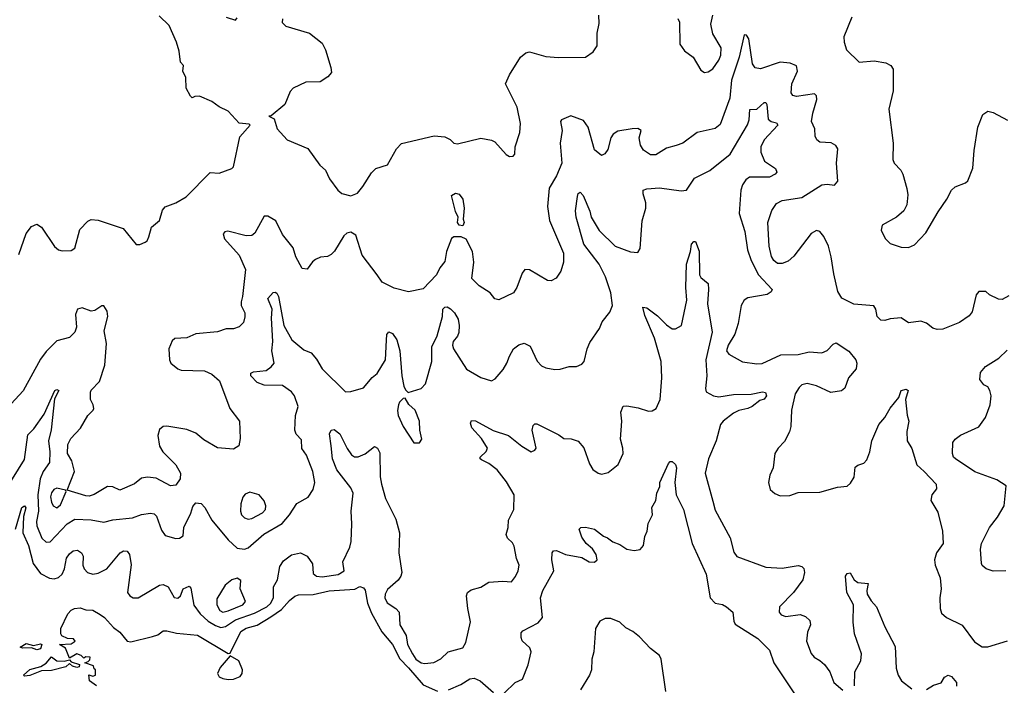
# Model space of a CAD drawing. Extents: x 2133461 to 2293071, y 753526 to 916327.
# Tile 103 of 256: x 2181949 to 2187407, y 823570 to 827260. Entities that reach past the tile are written whole.
import ezdxf

# ---------------------------------------------------------------- set-up
doc = ezdxf.new("R2010")
doc.units = 0

msp = doc.modelspace()

# ---------------------------------------------------------------- linework, layer by layer
at = {"layer": '0CON10XD'}
for points in [[(2181945, 825957.5), (2181985.9, 826074.1), (2182015, 826113.3), (2182043.9, 826126.1), (2182070.5, 826110.5), (2182142.4, 826002.4), (2182164.5, 825984.5), (2182185, 825977.8), (2182235, 825980.6), (2182255, 825994), (2182282.9, 826097.1), (2182326.2, 826143.8), (2182345, 826152.9), (2182385, 826149.2), (2182523.1, 826103.1), (2182595, 826013.3), (2182615, 826013.3), (2182645, 826026.2), (2182656, 826035), (2182664.3, 826055.7), (2182679.3, 826110.7), (2182725, 826147.5), (2182741.4, 826205), (2182755, 826222), (2182815, 826245.6), (2182871.7, 826278.3), (2183005, 826413.3), (2183055, 826408.8), (2183124.2, 826435.8), (2183133.8, 826445), (2183169.1, 826610.9), (2183227.5, 826675), (2183221.7, 826681.7), (2183165, 826686.7), (2183105, 826752.5), (2183055, 826777.5), (2183015, 826807.5), (2182945, 826835.8), (2182920, 826835), (2182905, 826827.5), (2182896, 826836), (2182871.4, 826881.4), (2182869.7, 826939.7), (2182853.3, 826975), (2182856.4, 827006.4), (2182840, 827025), (2182833.3, 827085), (2182818.8, 827135), (2182777.3, 827227.3), (2182721.7, 827281.7)], [(2183406.2, 827265), (2183404, 827245), (2183423.8, 827225), (2183555, 827186), (2183625, 827130), (2183643.9, 827093.9), (2183673.8, 826995), (2183676.7, 826966.7), (2183657.3, 826942.7), (2183615, 826916.2), (2183535, 826914.2), (2183465, 826880), (2183448.8, 826861.2), (2183419.5, 826790.5), (2183342.5, 826727.5), (2183330, 826725), (2183360, 826710), (2183376.2, 826655), (2183431.2, 826595), (2183546.8, 826546.8), (2183612.9, 826452.9), (2183644, 826425), (2183667.3, 826377.3), (2183712.5, 826315), (2183735, 826297.1), (2183785, 826284.4), (2183821.3, 826298.7), (2183852, 826335), (2183899.5, 826410.5), (2183923.3, 826435), (2183987.5, 826455), (2184038.1, 826545), (2184065, 826572.9), (2184246.1, 826616.1), (2184305, 826610), (2184335.7, 826595.7), (2184355.8, 826575.8), (2184375, 826571.9), (2184505, 826603.5), (2184565, 826591.4), (2184582.5, 826582.5), (2184645, 826513.3), (2184665, 826501.2), (2184685, 826503.3), (2184693.3, 826515), (2184695.9, 826555.9), (2184722, 826635), (2184725.8, 826685), (2184705.8, 826775), (2184642.5, 826905), (2184664, 826955), (2184725, 827053.3), (2184755, 827076.7), (2184775, 827081.2), (2184865, 827056.2), (2184935, 827050), (2185085, 827053.3), (2185128.3, 827081.7), (2185149.2, 827115), (2185150.8, 827185), (2185161.7, 827238.3), (2185160, 827285)], [(2185596.4, 827266.4), (2185606.2, 827246.2), (2185607.5, 827125), (2185635, 827087.5), (2185682.7, 827052.7), (2185725, 826980), (2185745, 826966.7), (2185765, 826971.2), (2185791.7, 826988.3), (2185825, 827036.2), (2185835, 827063.3), (2185837.5, 827105), (2185791.1, 827181.1), (2185779.4, 827235), (2185790.5, 827285)], [(2183093.4, 827273.4), (2183145, 827257.5), (2183155, 827270)], [(2186560.8, 827275), (2186518.1, 827165), (2186518.6, 827135), (2186532.9, 827092.9), (2186602.5, 827025), (2186685, 827032.5), (2186750.3, 827020.3), (2186777, 827007), (2186790, 826985), (2186790, 826865), (2186767.5, 826765), (2186790, 826575), (2186788.8, 826485), (2186796.2, 826465), (2186834.2, 826425), (2186844.4, 826404.4), (2186867.1, 826325), (2186871.2, 826288.8), (2186865.7, 826234.3), (2186849.1, 826200.9), (2186810, 826165), (2186729.3, 826120.7), (2186723.9, 826093.9), (2186746.4, 826046.4), (2186775, 826020), (2186835, 825998.8), (2186875, 825996.2), (2186908.8, 826011.2), (2186972.3, 826077.7), (2187040, 826195), (2187088.8, 826265), (2187114.2, 826315.8), (2187135, 826333.8), (2187192.5, 826355), (2187205, 826366.7), (2187232.4, 826437.6), (2187239.4, 826535), (2187260, 826665), (2187288, 826735), (2187315, 826752.5), (2187345.6, 826745.6), (2187425, 826702.5)], [(2186461.1, 825851.1), (2186447.5, 825945), (2186431.9, 826005), (2186407.4, 826057.4), (2186385, 826086), (2186365, 826090.8), (2186336, 826075), (2186240.2, 825949.7), (2186207.9, 825922.1), (2186175, 825907.5), (2186149.2, 825909.2), (2186129.1, 825925), (2186116.4, 825946.4), (2186102.7, 826005), (2186096.2, 826135), (2186117.7, 826202.3), (2186145, 826241.5), (2186175, 826257.5), (2186285.4, 826274.6), (2186396.1, 826343.9), (2186425, 826348.8), (2186465, 826343.3), (2186484.2, 826365.8), (2186477.5, 826465), (2186484.2, 826545), (2186472.7, 826562.7), (2186447.8, 826577.8), (2186385, 826581.8), (2186367.5, 826595), (2186358.8, 826615), (2186357.5, 826655), (2186337.8, 826695), (2186345, 826741.2), (2186367.1, 826817.1), (2186365, 826837.5), (2186355, 826850), (2186255, 826834.3), (2186235, 826840.8), (2186224.6, 826854.6), (2186228.5, 826905), (2186260.5, 826975), (2186254.2, 827005), (2186219.8, 827019.8), (2186165, 827025.6), (2186055, 826988.5), (2186025, 826992.5), (2186011.1, 827015), (2185990, 827155), (2185977.5, 827175), (2185965, 827175.6), (2185937.5, 827052.5), (2185894.8, 826925.2), (2185885.7, 826824.3), (2185831.7, 826678.3), (2185805, 826656.7), (2185705, 826634.5), (2185625, 826575.8), (2185587.3, 826562.7), (2185535, 826548.5), (2185475, 826511.2), (2185445, 826510), (2185406.7, 826536.7), (2185390.4, 826565), (2185383.8, 826605), (2185394.4, 826645), (2185376.4, 826656.4), (2185344.4, 826655.6), (2185265, 826641.6), (2185238.1, 826625), (2185226.7, 826605), (2185209.7, 826540.3), (2185193, 826517), (2185175, 826507.5), (2185135, 826538.8), (2185099.6, 826665), (2185075, 826702.1), (2185005, 826727.5), (2184952, 826705), (2184947.5, 826695), (2184956.9, 826645), (2184944.4, 826575), (2184953.8, 826465), (2184925.4, 826395), (2184883.6, 826326.4), (2184875.3, 826225), (2184886.1, 826146.1), (2184946.5, 826005), (2184962.9, 825965), (2184963.7, 825916.3), (2184949.2, 825865), (2184922.7, 825827.3), (2184895, 825812.5), (2184875, 825814), (2184775, 825873.3), (2184750, 825875), (2184733.8, 825855), (2184705.5, 825774.5), (2184686, 825745), (2184605, 825706.2), (2184582.7, 825712.7), (2184556.2, 825745), (2184496, 825785), (2184456.2, 825825), (2184466.5, 825915), (2184458.9, 825975), (2184423.4, 826043.4), (2184397.1, 826057.1), (2184355, 826056.5), (2184343.1, 826046.9), (2184315.4, 825974.6), (2184305, 825919.2), (2184277.5, 825885), (2184259.2, 825845), (2184185, 825767.1), (2184105, 825751.4), (2184025, 825772.5), (2183958.8, 825805), (2183931.2, 825845), (2183848.1, 825955), (2183813.3, 826065), (2183785, 826082), (2183763.3, 826076.7), (2183745, 826062), (2183693.8, 825976.2), (2183675, 825957.5), (2183655, 825947.1), (2183617.3, 825942.7), (2183588.8, 825931.2), (2183571.9, 825918.1), (2183543, 825877), (2183515, 825880.8), (2183480, 825945), (2183465.8, 825995), (2183405, 826070), (2183368.6, 826145), (2183325, 826170), (2183305, 826170.6), (2183253.4, 826076.6), (2183236.6, 826063.4), (2183205, 826061.8), (2183103, 826087), (2183085.7, 826084.3), (2183077.1, 826072.9), (2183084.4, 826045), (2183165.4, 825955), (2183200, 825875), (2183184.3, 825725), (2183176, 825695), (2183177.5, 825675), (2183197.1, 825635), (2183197.9, 825612.1), (2183189.4, 825580.6), (2183165, 825558), (2183135, 825546.7), (2183093.6, 825546.4), (2183045, 825529.2), (2182925, 825518.1), (2182875, 825495.7), (2182808.3, 825491.7), (2182795, 825480), (2182776, 825435), (2182780, 825375), (2182787.1, 825355), (2182825, 825324.3), (2182845, 825317.8), (2182973.4, 825313.4), (2183015, 825294.6), (2183057.1, 825257.1), (2183114.6, 825104.6), (2183168.1, 825035), (2183172.1, 824937.9), (2183163.1, 824896.9), (2183135, 824879.2), (2183045, 824886.5), (2182970.5, 824930.5), (2182925, 824966.9), (2182875, 824987.5), (2182765, 825005.8), (2182745, 825004), (2182725, 824987.5), (2182714.5, 824955), (2182724.4, 824895), (2182742.5, 824865), (2182815, 824792.3), (2182840, 824745), (2182838.8, 824715), (2182815, 824680), (2182785, 824676.2), (2182705, 824717.8), (2182656.8, 824723.2), (2182625, 824718.6), (2182585, 824687.3), (2182505, 824652), (2182465, 824669.2), (2182435, 824671.4), (2182362.8, 824627.2), (2182335, 824618.6), (2182315, 824619.7), (2182211.7, 824651.7), (2182252.7, 824755), (2182237.9, 824815), (2182214.1, 824854.1), (2182215.6, 824905), (2182232.6, 824937.4), (2182287.1, 824995), (2182327.5, 825065), (2182355.8, 825095), (2182360, 825105), (2182356.1, 825123.9), (2182340.8, 825155), (2182340.8, 825195), (2182345, 825206.2), (2182391.1, 825255), (2182420.5, 825345), (2182430.7, 825465), (2182418, 825535), (2182438.5, 825615), (2182434, 825644), (2182415, 825674), (2182405, 825674), (2182365, 825647.1), (2182345, 825644.3), (2182295, 825661.9), (2182268.8, 825655), (2182258.1, 825625), (2182263.8, 825555), (2182255, 825528), (2182225, 825498), (2182155, 825480), (2182095, 825420.6), (2182065, 825378.6), (2181968.4, 825201.6), (2181857.3, 825082.7)], [(2185109.2, 826199.2), (2185116.7, 826165), (2185160.5, 826090.5), (2185249.4, 826005), (2185335, 825972.5), (2185375, 825970), (2185387.7, 825992.3), (2185400, 826145), (2185420.5, 826215), (2185420, 826245), (2185404.4, 826295), (2185404.4, 826315.6), (2185425, 826323.1), (2185495, 826327.1), (2185615, 826310.5), (2185645, 826314.4), (2185689.1, 826380.9), (2185775, 826424.4), (2185887.5, 826515), (2185983.6, 826676.4), (2185992.5, 826705), (2185996.8, 826763.2), (2186035, 826764.4), (2186075, 826800.5), (2186085, 826800.8), (2186089.8, 826789.7), (2186098.6, 826708.6), (2186115, 826696.1), (2186145, 826687.7), (2186150.7, 826675), (2186075.6, 826595), (2186057.8, 826555), (2186057.8, 826525), (2186077.8, 826475), (2186138.8, 826435), (2186145.8, 826415), (2186136.7, 826403.3), (2186105, 826387.3), (2185995, 826386.7), (2185975, 826372.5), (2185955.6, 826345), (2185945.6, 826315), (2185937.3, 826185), (2185969.1, 826085), (2185982.9, 825985), (2186004.2, 825924.2), (2186045.2, 825845.2), (2186120, 825765), (2186115, 825752), (2186092.8, 825737.2), (2185985, 825718.2), (2185964.2, 825705.8), (2185948.9, 825675), (2185931.2, 825575), (2185913.6, 825516.4), (2185875.8, 825455), (2185866.2, 825425), (2185880, 825405), (2185955, 825363.5), (2186035, 825352.7), (2186064.5, 825354.5), (2186167.3, 825402.7), (2186265, 825404.1), (2186325, 825417.7), (2186395, 825412.5), (2186425, 825426.7), (2186458, 825462), (2186475, 825469.4), (2186545, 825421.9), (2186584.4, 825375), (2186589.4, 825355), (2186585.7, 825325), (2186544, 825275), (2186522.7, 825217.3), (2186505, 825202), (2186445, 825193.1), (2186365, 825229.6), (2186315, 825242.9), (2186285, 825236.5), (2186269.2, 825220.8), (2186247.1, 825185), (2186227.3, 825095), (2186223.3, 825005), (2186216.7, 824975), (2186189.1, 824920.9), (2186153.3, 824885), (2186134.2, 824855), (2186125.8, 824775), (2186107.5, 824735), (2186100.6, 824695), (2186108.1, 824655), (2186135, 824632.9), (2186165, 824620), (2186218.8, 824621.2), (2186265, 824638), (2186385, 824640), (2186481.7, 824668.3), (2186535.9, 824674.1), (2186555, 824691.2), (2186575, 824723.3), (2186580.9, 824779.1), (2186595, 824791.1), (2186628.7, 824801.3), (2186645, 824820), (2186662.2, 824865), (2186672.7, 824925), (2186711.1, 825015), (2186745, 825054.3), (2186775, 825105.6), (2186821.4, 825165), (2186835, 825204.2), (2186862.5, 825212.5), (2186874, 825204), (2186859.4, 825155), (2186867.6, 825067.6), (2186877.1, 825035), (2186867.3, 824977.3), (2186868.8, 824925), (2186895, 824883.3), (2186922.4, 824792.4), (2186962.5, 824755), (2187029.4, 824685), (2187030.6, 824659.4), (2187006, 824625), (2187000, 824595), (2187038.8, 824528.8), (2187063.4, 824423.4), (2187067.1, 824355), (2187031.8, 824305), (2187020, 824265), (2187023.6, 824235), (2187050.6, 824165), (2187056.9, 824105), (2187050, 824055), (2187052, 823995), (2187059.5, 823969.5), (2187086.7, 823945), (2187172.8, 823902.8), (2187240.9, 823810.9), (2187285, 823782.5), (2187315, 823782.5), (2187425, 823816.2)], [(2181843.5, 824606.5), (2181975, 824822.5), (2181995, 824958), (2182027.6, 824992.4), (2182085, 825072.2), (2182144.4, 825205), (2182155, 825210), (2182165.6, 825205), (2182142.1, 825157.9), (2182123.3, 824986.7), (2182109.7, 824925), (2182116.7, 824863.3), (2182114.2, 824805), (2182078.9, 824755), (2182062.8, 824715), (2182049.6, 824625), (2182053.7, 824535), (2182041.8, 824478.2), (2182044, 824454), (2182072.2, 824385), (2182095, 824362.4), (2182117.3, 824365), (2182212.5, 824465), (2182255, 824490), (2182345, 824488), (2182415, 824474.6), (2182465, 824487.3), (2182575, 824498.1), (2182625, 824517.3), (2182673.8, 824523.8), (2182695, 824520), (2182707, 824507), (2182735, 824430), (2182755, 824400), (2182815, 824383.8), (2182835, 824386), (2182855, 824397.5), (2182858.1, 824445), (2182898.6, 824525), (2182908.5, 824561.5), (2182925, 824582), (2182955, 824577.5), (2182975, 824556), (2183014.6, 824484.6), (2183105, 824376.9), (2183155, 824330), (2183195, 824324.2), (2183215, 824332), (2183302.5, 824407.5), (2183403.4, 824466.6), (2183444.5, 824515), (2183485, 824578.1), (2183547.4, 824612.6), (2183575.5, 824654.5), (2183584.4, 824695), (2183574.4, 824755), (2183539.5, 824845), (2183513.4, 824883.4), (2183510.3, 824930.3), (2183482.4, 824962.4), (2183474.5, 824984.5), (2183477.1, 825065), (2183493.5, 825115), (2183472.2, 825175), (2183455, 825196.5), (2183405, 825231.1), (2183304.1, 825234.1), (2183265, 825248.9), (2183230, 825285), (2183230, 825300), (2183245, 825306.9), (2183315, 825315.4), (2183343.1, 825335), (2183358.9, 825355), (2183347.6, 825425), (2183353, 825475), (2183344.3, 825605), (2183348.7, 825655), (2183325.4, 825715), (2183355, 825747.1), (2183365, 825750), (2183373.7, 825743.7), (2183383.2, 825725), (2183414.1, 825565), (2183458.5, 825485), (2183525, 825430), (2183565, 825412.5), (2183595, 825378), (2183625.6, 825325), (2183755, 825196), (2183785, 825198), (2183855, 825218.1), (2183903.7, 825276.3), (2183931.3, 825298.7), (2183976.7, 825375), (2183982.7, 825482.7), (2183984, 825515), (2183995, 825530), (2184015, 825520), (2184040, 825485), (2184056, 825425), (2184067.8, 825285), (2184078.9, 825228.9), (2184087.5, 825207.5), (2184103.3, 825193.3), (2184174.3, 825215.7), (2184199.4, 825240.6), (2184233.1, 825365), (2184233.9, 825446.1), (2184262.9, 825507.1), (2184293.2, 825615), (2184294.6, 825655), (2184305, 825666.9), (2184317.8, 825667.8), (2184337.4, 825657.4), (2184359.5, 825635), (2184379.5, 825599.5), (2184385.4, 825565.4), (2184382.5, 825525), (2184375.2, 825504.8), (2184351.8, 825475), (2184347.6, 825455), (2184354.1, 825435), (2184425, 825322.5), (2184505, 825276.9), (2184565, 825257.5), (2184585, 825268), (2184628.9, 825321.1), (2184650, 825355), (2184664.6, 825395.4), (2184685.8, 825435), (2184715, 825457.1), (2184745, 825466.5), (2184779.4, 825449.4), (2184817.3, 825367.3), (2184841.7, 825341.7), (2184865, 825330.6), (2184915, 825321.4), (2184945, 825322.5), (2184995, 825337.5), (2185035, 825337.5), (2185065, 825350), (2185078.8, 825365), (2185094.4, 825435), (2185109.7, 825470.3), (2185162.7, 825547.3), (2185178, 825585), (2185220.9, 825639.1), (2185235.8, 825675), (2185225.4, 825745), (2185196.7, 825835), (2185161.8, 825905), (2185075.8, 826015.8), (2185034.2, 826165), (2185029.7, 826200.3), (2185040.3, 826279.7), (2185045, 826297.1), (2185055, 826304.3), (2185072.9, 826285), (2185109.2, 826199.2)], [(2184405, 826116.7), (2184385, 826121.2), (2184376.2, 826135), (2184380, 826165), (2184365, 826197.5), (2184343.3, 826285), (2184365, 826297.5), (2184385, 826292.5), (2184406, 826265), (2184412, 826215), (2184406.7, 826155), (2184413.3, 826135), (2184405, 826116.7)], [(2181926.1, 824435), (2181961.8, 824555), (2181975, 824565.4), (2181983.7, 824553.7), (2181970.9, 824505), (2181966.9, 824415), (2181998.3, 824345), (2182024.4, 824244.4), (2182065, 824190.4), (2182115, 824163.2), (2182140.6, 824160.6), (2182165, 824166.5), (2182184.2, 824185.8), (2182197.2, 824215), (2182209.1, 824275), (2182225, 824299.2), (2182245, 824315.7), (2182269.1, 824319.1), (2182292, 824305), (2182300.6, 824285), (2182300, 824235), (2182306.1, 824215), (2182325, 824194.6), (2182355, 824186.1), (2182385, 824192.1), (2182431.4, 824215), (2182506, 824305), (2182525, 824315.6), (2182544.2, 824314.2), (2182557.8, 824295), (2182567.8, 824237.8), (2182546, 824085), (2182558.8, 824065), (2182577.5, 824055), (2182605, 824055.5), (2182725, 824125.6), (2182745, 824127.8), (2182772.5, 824115), (2182805, 824055.8), (2182825, 824053.6), (2182840, 824065), (2182855.8, 824105), (2182888.8, 824118.8), (2182897.6, 824107.6), (2182914.8, 824014.8), (2182949.3, 823965), (2182994.7, 823925), (2183035, 823901.1), (2183065, 823890.5), (2183090, 823895), (2183145, 823932.7), (2183250.9, 823969.1), (2183318.4, 824005), (2183341.7, 824025), (2183356.1, 824056.1), (2183355.9, 824115), (2183378, 824155), (2183391.7, 824228.3), (2183411.1, 824258.9), (2183455, 824293.8), (2183505, 824303.8), (2183542.5, 824285), (2183572.5, 824242.5), (2183575, 824190), (2183594.1, 824174.1), (2183625, 824171.9), (2183715, 824184.8), (2183747.1, 824205), (2183739.6, 824255), (2183779.2, 824335), (2183786.2, 824366.2), (2183790.9, 824465), (2183786.4, 824535), (2183798, 824635), (2183785, 824665.4), (2183706.2, 824765), (2183683.2, 824825), (2183675, 824897.5), (2183666.9, 824963.1), (2183675.8, 824984.2), (2183692, 824988), (2183723.5, 824963.5), (2183765, 824882.5), (2183788.3, 824848.3), (2183805, 824835.6), (2183825, 824835.7), (2183865, 824853.1), (2183915, 824894.2), (2183932.5, 824885), (2183945, 824858.8), (2183946.8, 824725), (2183954.7, 824685), (2183977.2, 824605), (2184035, 824490), (2184054.1, 824415), (2184050.3, 824305), (2184066.5, 824195), (2184061.5, 824175), (2184046.7, 824153.3), (2183988.4, 824101.6), (2183974.8, 824075), (2183973.1, 824055), (2183986.9, 824026.9), (2184034.7, 823994.7), (2184052.5, 823975), (2184056.2, 823905), (2184092.2, 823845), (2184098.8, 823795), (2184126.7, 823745), (2184145.8, 823715), (2184175, 823693.9), (2184195, 823690.3), (2184244.7, 823695.3), (2184284, 823716), (2184325, 823755.8), (2184405, 823776.7), (2184422.7, 823807.3), (2184447.9, 823922.1), (2184432.7, 823995), (2184426.5, 824065), (2184431.4, 824085), (2184451.4, 824098.6), (2184505, 824114.4), (2184549.4, 824140.6), (2184626.8, 824146.8), (2184675, 824144), (2184697.8, 824172.2), (2184713.1, 824205), (2184717.5, 824235), (2184702.2, 824272.2), (2184690.9, 824340.9), (2184680.3, 824360.3), (2184652.9, 824385), (2184645.6, 824405), (2184656.7, 824445), (2184658.5, 824485), (2184687.3, 824545), (2184689.1, 824625), (2184648.1, 824698.1), (2184595, 824764.5), (2184549.1, 824799.1), (2184509.6, 824819.6), (2184502, 824825), (2184502, 824835), (2184534.5, 824865.5), (2184541.4, 824885), (2184508.7, 824938.7), (2184455, 824997.5), (2184447.1, 825022.9), (2184453, 825037), (2184475, 825035.6), (2184572.7, 824982.7), (2184658.1, 824955), (2184732.5, 824895), (2184785, 824864.3), (2184805, 824872.5), (2184812.2, 824885), (2184790, 824985), (2184795, 825010), (2184805, 825018.8), (2184815, 825018.8), (2184937.5, 824957.5), (2184965, 824938), (2185005.9, 824935.9), (2185044.1, 824924.1), (2185076.8, 824886.8), (2185107, 824797), (2185125.8, 824765.8), (2185155, 824746), (2185175, 824740.8), (2185210.9, 824749.1), (2185265.6, 824794.4), (2185294.2, 824855), (2185292.5, 824885), (2185278.6, 824935), (2185287.5, 825035), (2185280.8, 825085), (2185295, 825116.7), (2185315, 825118.8), (2185377.9, 825107.9), (2185435, 825090), (2185455, 825091.5), (2185476.7, 825105), (2185500, 825155), (2185508.8, 825275), (2185504.2, 825364.2), (2185467.9, 825495), (2185415, 825620), (2185403.2, 825666.8), (2185425, 825663.3), (2185485, 825619.1), (2185535, 825568.1), (2185565, 825546.9), (2185585, 825545.7), (2185617.5, 825565), (2185647.1, 825705), (2185641.5, 825775), (2185645.6, 825905), (2185667.5, 825975), (2185673.6, 826016.4), (2185685, 826030), (2185695, 826030), (2185715, 825977.5), (2185717.8, 825845), (2185725, 825830.8), (2185765, 825796.7), (2185766.4, 825765)], [(2187431.3, 825728.7), (2187395, 825708.6), (2187375, 825710.6), (2187325, 825733.8), (2187303.6, 825753.6), (2187265, 825754), (2187250.6, 825735), (2187228.9, 825641.1), (2187211.7, 825618.3), (2187158.5, 825581.5), (2187066.2, 825545), (2187035, 825542.9), (2187010, 825550), (2186975, 825578), (2186945, 825589.2), (2186875, 825580), (2186835, 825607.5), (2186775, 825601.4), (2186745, 825592), (2186722.5, 825595), (2186701.2, 825615), (2186694.2, 825655), (2186682.9, 825672.9), (2186573.1, 825683.1), (2186506.7, 825716.7), (2186483.6, 825753.6), (2186461.1, 825851.1)], [(2185766.4, 825765), (2185762.2, 825685), (2185787.4, 825527.4), (2185751.5, 825375), (2185758.2, 825285), (2185750.9, 825215), (2185755, 825196.2), (2185795, 825175.5), (2185825, 825170), (2185905, 825181.3), (2186003.7, 825183.7), (2186066.3, 825196.3), (2186082.8, 825192.8), (2186089.6, 825175), (2186075, 825156.7), (2186052, 825148), (2186008.9, 825115), (2185985, 825103.9), (2185936.1, 825093.9), (2185905, 825077.8), (2185848.8, 825035), (2185833.6, 825015), (2185810.5, 824925), (2185766.5, 824825), (2185748.9, 824745), (2185791.3, 824591.3), (2185805, 824541.2), (2185888, 824388), (2185907, 824307), (2185925, 824282.9), (2186085, 824224.2), (2186175, 824219.2), (2186265, 824233.3), (2186285, 824227.5), (2186295, 824217.5), (2186300, 824195), (2186289.2, 824155), (2186238, 824085), (2186160, 824005), (2186159.2, 823975), (2186170.9, 823960.9), (2186195, 823951.8), (2186275, 823963.1), (2186305, 823950.6), (2186329.1, 823929.1), (2186333.3, 823905), (2186316.7, 823865), (2186310, 823815), (2186335.8, 823745.8), (2186353.3, 823725), (2186385, 823708), (2186410, 823685), (2186440, 823645), (2186461.2, 823585), (2186512.3, 823542.3)], [(2187415, 824204), (2187345, 824202.9), (2187306.7, 824215), (2187284.1, 824234.1), (2187280, 824245), (2187275.8, 824325), (2187280.8, 824355), (2187325.7, 824445), (2187368.9, 824501.1), (2187405.3, 824564.7), (2187418, 824675), (2187365, 824708.9), (2187243.5, 824753.5), (2187136, 824825), (2187125.5, 824835.5), (2187119.4, 824855), (2187122.2, 824915), (2187134.3, 824935), (2187163.6, 824956.4), (2187265, 825002.2), (2187301.8, 825055), (2187328.8, 825125), (2187333.5, 825175), (2187326.7, 825205), (2187315, 825223.8), (2187293.8, 825235), (2187272, 825265), (2187275.8, 825304.2), (2187302.1, 825337.9), (2187376.1, 825383.9), (2187422.9, 825427.1)], [(2184165, 824913.3), (2184178.8, 824935), (2184168, 824985), (2184165.7, 825035), (2184140.8, 825095), (2184105.7, 825125.7), (2184085, 825162.5), (2184075, 825160), (2184055, 825140), (2184049.2, 825125), (2184043, 825093), (2184047.5, 825065), (2184075.6, 825005), (2184134.2, 824914.2), (2184165, 824913.3)], [(2184635, 823526.7), (2184694.7, 823585.3), (2184736.9, 823603.1), (2184767.2, 823682.8), (2184783.8, 823755), (2184777.3, 823777.3), (2184735, 823815.8), (2184727.9, 823835), (2184728.9, 823861.1), (2184738.5, 823871.5), (2184823.4, 823916.6), (2184846.7, 823945), (2184836.1, 824053.9), (2184849.1, 824095), (2184909.1, 824205), (2184898.1, 824265), (2184900, 824305), (2184907.5, 824315), (2184925, 824317.1), (2184975, 824294.3), (2185065, 824277.5), (2185105, 824253.5), (2185135, 824252.5), (2185150, 824265), (2185144.4, 824295), (2185125, 824327.1), (2185090, 824355), (2185065, 824391.2), (2185051.2, 824435), (2185060, 824445), (2185085, 824445.7), (2185135.5, 824435.5), (2185185, 824395.8), (2185208.1, 824388.1), (2185236.7, 824365), (2185275, 824350), (2185315, 824324), (2185355, 824316.7), (2185387.7, 824322.3), (2185406.2, 824345), (2185413.8, 824395), (2185428, 824425), (2185433, 824467), (2185456.7, 824515), (2185453.3, 824555), (2185475.7, 824594.3), (2185480, 824635), (2185498.3, 824671.7), (2185498, 824695), (2185545, 824800), (2185555, 824810), (2185565, 824810), (2185583.6, 824793.6), (2185590, 824775), (2185580.6, 824695), (2185587.8, 824625), (2185628.1, 824545), (2185676.7, 824355), (2185754.4, 824185), (2185775.6, 824055), (2185805, 824025.7), (2185845, 824017.5), (2185866.2, 824005), (2185902.9, 823975), (2185907.8, 823925), (2185915, 823909.2), (2186039.8, 823829.8), (2186104.6, 823764.6), (2186128.5, 823695), (2186251.7, 823511.7)], [(2182155, 824553.6), (2182175, 824570.8), (2182207.5, 824645), (2182202.5, 824652.5), (2182155, 824662.2), (2182137.5, 824655), (2182125, 824636), (2182120.4, 824615), (2182124.7, 824585), (2182135, 824564.5), (2182155, 824553.6)], [(2183215, 824491.1), (2183235, 824494.1), (2183295, 824525.5), (2183310.8, 824545), (2183313.8, 824565), (2183305, 824592.5), (2183275.8, 824625), (2183225, 824640.6), (2183199.8, 824630.2), (2183186.5, 824613.5), (2183175.4, 824575), (2183172.3, 824535), (2183178.2, 824515), (2183195, 824497.3), (2183215, 824491.1)], [(2186577.3, 823567.3), (2186577.5, 823645), (2186612.2, 823705), (2186616.2, 823743.8), (2186576.9, 823855), (2186568.9, 823918.9), (2186570.4, 824015), (2186534, 824085), (2186526, 824175), (2186535, 824190), (2186552.5, 824192.5), (2186573.8, 824155), (2186595, 824140), (2186652.5, 824135), (2186644.5, 824095.5), (2186646.9, 824075), (2186668.3, 824038.3), (2186699.2, 824005), (2186707.7, 823982.3), (2186743.7, 823893.7), (2186802, 823785), (2186808.2, 823665), (2186817.9, 823625), (2186837.5, 823595), (2186895, 823549.2)], [(2182375, 823567.5), (2182336.7, 823595), (2182331.7, 823628.3), (2182355, 823620), (2182370, 823625), (2182370, 823655), (2182361.7, 823661.7), (2182358.3, 823678.3), (2182310, 823695), (2182328.3, 823701.7), (2182338.3, 823711.7), (2182340, 823725), (2182315, 823727.5), (2182305, 823720), (2182290, 823735), (2182265, 823743.3), (2182225, 823720), (2182203.3, 823775), (2182170, 823795), (2182235, 823800), (2182257.5, 823815), (2182247, 823827), (2182215, 823830), (2182183.3, 823843.3), (2182177.5, 823855), (2182177.5, 823885), (2182216.2, 823965), (2182235, 823986), (2182252.5, 823995), (2182285, 823998.8), (2182315, 823988.8), (2182353.9, 823986.1), (2182395, 823961.9), (2182420, 823945), (2182469.8, 823889.8), (2182504.2, 823865), (2182545, 823813.8), (2182565, 823810), (2182685, 823840), (2182715, 823850), (2182745, 823872), (2182765, 823871.9), (2182818.9, 823858.9), (2182935, 823847.7), (2183105, 823746.2), (2183115, 823747.5), (2183175, 823867.1), (2183205, 823886.2), (2183265, 823902.9), (2183341.2, 823948.8), (2183400.1, 823989.9), (2183445, 824040.5), (2183475, 824063.5), (2183495, 824070.9), (2183575, 824073.4), (2183665, 824093.8), (2183807.7, 824102.3), (2183835, 824117.5), (2183855, 824110), (2183865, 824096.7), (2183876.8, 824025), (2183899.6, 823969.6), (2183956.9, 823866.9), (2184016.2, 823795), (2184055.7, 823715.7), (2184105, 823667.2), (2184185, 823572.8), (2184265, 823536.4)], [(2183075, 823975.5), (2183105, 823982.9), (2183185.7, 824015), (2183200, 824035), (2183172, 824105), (2183175, 824150), (2183155, 824163.3), (2183125, 824153.8), (2183088, 824125), (2183041.4, 824048.6), (2183042.3, 824015), (2183058.9, 823985), (2183075, 823975.5)], [(2185530.4, 823535), (2185504.1, 823715), (2185495.4, 823735), (2185445, 823773.8), (2185385, 823838.1), (2185348.2, 823868.2), (2185308.7, 823888.7), (2185275, 823920.6), (2185225, 823940.4), (2185195, 823940.8), (2185165, 823924.7), (2185141.2, 823885), (2185132.1, 823755), (2185120, 823715), (2185118.9, 823655), (2185108.5, 823625), (2185057.8, 823545)], [(2182045, 823766.7), (2182015, 823777.5), (2181966.4, 823776.4), (2181951.7, 823781.7), (2181985, 823802), (2182025, 823790), (2182065, 823800), (2182072.5, 823795), (2182065, 823772.5), (2182045, 823766.7)], [(2183105, 823601.1), (2183135, 823603.7), (2183172.1, 823617.9), (2183182.2, 823635), (2183184.1, 823655), (2183164.7, 823704.7), (2183115, 823732.5), (2183060.8, 823669.2), (2183045.5, 823635), (2183055, 823616.7), (2183075, 823606.6), (2183105, 823601.1)], [(2181975, 823620), (2181970, 823625), (2182005, 823657.5), (2182066.7, 823673.3), (2182095, 823692.5), (2182125, 823727.5), (2182155, 823706.2), (2182195, 823703.3), (2182225, 823710), (2182235, 823700), (2182280, 823685), (2182278.3, 823671.7), (2182265, 823667.5), (2182242.5, 823675), (2182225, 823690), (2182205, 823672), (2182125, 823652.2), (2182070.7, 823649.3), (2182005, 823624.4), (2181975, 823620)], [(2186975, 823545.7), (2187015, 823570), (2187056.8, 823583.2), (2187076.2, 823615), (2187095, 823626), (2187115, 823618), (2187142, 823585), (2187142, 823565)], [(2184326.2, 823545), (2184395, 823573.2), (2184445, 823605.3), (2184468.4, 823608.4), (2184501.5, 823595), (2184575, 823528.9)]]:
    msp.add_lwpolyline(points, dxfattribs=at)

doc.saveas('drawing.dxf')
